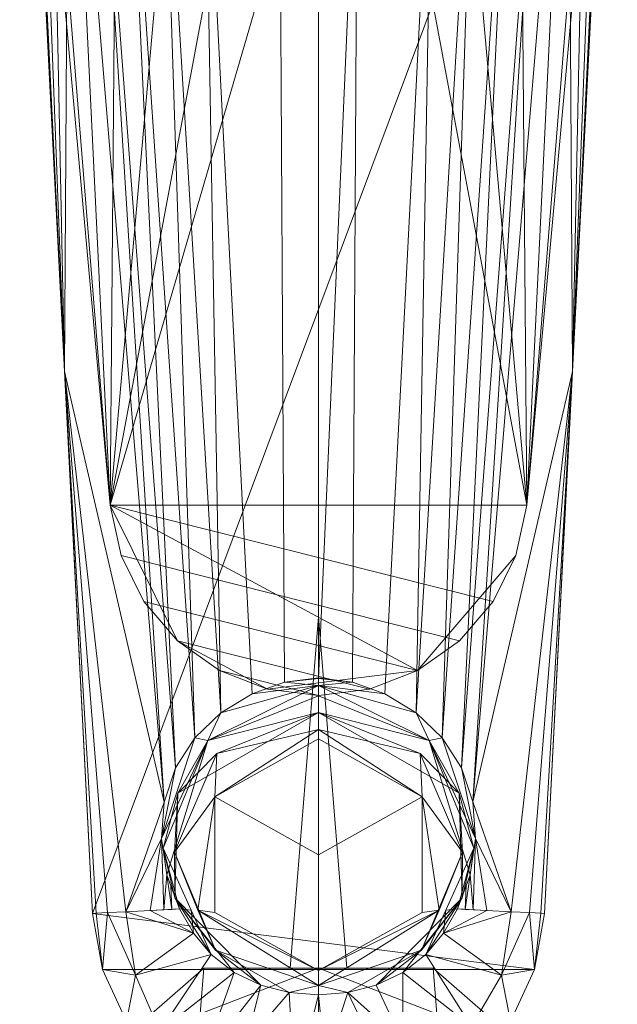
# Model space of a CAD drawing. Header units: millimetres. Extents: x -126 to 126, y -183 to 32.
# Tile 250 of 256: x -21 to 21, y -106 to -37. Entities that reach past the tile are written whole.
import ezdxf

# ---------------------------------------------------------------- set-up
doc = ezdxf.new("R2010")
doc.units = ezdxf.units.MM
doc.layers.add('M-520-M_DRAINAGE_FW', color=2, linetype='Continuous', lineweight=30)

# ---------------------------------------------------------------- blocks, each defined once
blk = doc.blocks.new('AmericanStandard_BasinMixer_NeoModern__FFAS0701-101500BF0_ - Neo Modern Basin Mixer with Pop-up Drain-6022-3D View 1')
at = {"layer": 'M-520-M_DRAINAGE_FW', "lineweight": 9}
mesh = blk.add_polyface(dxfattribs=at)
corners = [(21, 0, 85), (20.284, 5.435, 85), (18.187, 10.5, 85), (14.849, 14.849, 85), (10.5, 18.187, 85), (5.435, 20.284, 85), (0, 21, 85), (-5.435, 20.284, 85), (-10.5, 18.187, 85), (-14.849, 14.849, 85), (-18.187, 10.5, 85), (-20.284, 5.435, 85), (-21, 0, 85), (-20.997, -0.353, 85), (-20.988, -0.706, 85), (-20.973, -1.058, 85), (-20.953, -1.411, 85), (-15.886, -99.901, 85), (-15.174, -103.855, 85), (-13.495, -107.504, 85), (-10.955, -110.617, 85), (-7.716, -112.993, 85), (-3.985, -114.483, 85), (0, -114.99, 85), (3.985, -114.483, 85), (7.716, -112.993, 85), (10.955, -110.617, 85), (13.495, -107.504, 85), (15.174, -103.855, 85), (15.886, -99.901, 85), (20.953, -1.411, 85), (20.973, -1.058, 85), (20.988, -0.706, 85), (20.997, -0.353, 85)]
mesh.append_faces([[corners[k] for k in face] for face in [(21, 24, 25), (28, 17, 18), (13, 33, 0, 12), (12, 0, 1, 11), (14, 32, 33, 13), (8, 4, 5, 7), (4, 8, 9), (32, 14, 15)]], dxfattribs={"vtx0": -1, "vtx2": -1})
mesh.append_faces([[corners[k] for k in face] for face in [(29, 30, 17, 28), (1, 2, 11)]], dxfattribs={"vtx1": -1, "vtx2": -1})
mesh.append_faces([[corners[k] for k in face] for face in [(25, 26, 20, 21), (26, 27, 19, 20), (27, 28, 18, 19), (30, 31, 16, 17), (15, 16, 31, 32), (2, 3, 10, 11), (3, 4, 9, 10)]], dxfattribs={"vtx1": -1, "vtx3": -1})
mesh.append_faces([[corners[k] for k in face] for face in [(22, 23, 24, 21), (5, 6, 7)]], dxfattribs={"vtx2": -1})
mesh = blk.add_polyface(dxfattribs=at)
corners = [(-20.915, -1.893, 125), (-14.641, -71.202, 125), (-13.874, -74.738, 125), (-12.266, -77.98, 125), (-9.916, -80.731, 125), (-6.964, -82.824, 125), (-3.591, -84.133, 125), (0, -84.578, 125), (3.591, -84.133, 125), (6.964, -82.824, 125), (9.916, -80.731, 125), (12.266, -77.98, 125), (13.874, -74.738, 125), (14.641, -71.202, 125), (20.915, -1.893, 125), (20.726, 3.38, 125), (19.229, 8.44, 125), (16.518, 12.967, 125), (-16.518, 12.967, 125), (-18.659, 9.635, 125), (-20.136, 5.961, 125), (-20.897, 2.075, 125)]
mesh.append_faces([[corners[k] for k in face] for face in [(18, 16, 17)]], dxfattribs={"vtx0": -1})
mesh.append_faces([[corners[k] for k in face] for face in [(0, 16, 20, 21)]], dxfattribs={"vtx0": -1, "vtx1": -1})
mesh.append_faces([[corners[k] for k in face] for face in [(9, 1, 4, 6)]], dxfattribs={"vtx0": -1, "vtx1": -1, "vtx2": -1, "vtx3": -1})
mesh.append_faces([[corners[k] for k in face] for face in [(12, 13, 1, 9)]], dxfattribs={"vtx1": -1, "vtx2": -1, "vtx3": -1})
mesh.append_faces([[corners[k] for k in face] for face in [(0, 1, 13, 14)]], dxfattribs={"vtx1": -1, "vtx3": -1})
mesh.append_faces([[corners[k] for k in face] for face in [(2, 3, 4, 1), (4, 5, 6), (7, 8, 9, 6)]], dxfattribs={"vtx2": -1})
mesh.append_faces([[corners[k] for k in face] for face in [(18, 19, 20, 16), (14, 15, 16, 0)]], dxfattribs={"vtx2": -1, "vtx3": -1})
mesh.append_faces([[corners[k] for k in face] for face in [(9, 10, 11, 12)]], dxfattribs={"vtx3": -1})
mesh = blk.add_polyface(dxfattribs=at)
corners = [(0, -103.75, -130.8), (-2, -103.75, -128.8), (0, -103.75, -126.8), (0, 0, -126.8), (-2, 0, -128.8), (0, 0, -130.8), (0, -54.37, -130.8), (0, -51.875, -126.8), (0, -24.69, -126.8), (0, -24.69, -130.8), (0, -79.06, -126.8), (0, -79.06, -130.8)]
mesh.append_faces([[corners[k] for k in face] for face in [(4, 9, 8), (10, 11, 1)]], dxfattribs={"vtx0": -1, "vtx1": -1, "vtx2": -1})
mesh.append_faces([[corners[k] for k in face] for face in [(10, 7, 6, 11), (7, 8, 9, 6)]], dxfattribs={"vtx1": -1, "vtx3": -1})
mesh.append_faces([[corners[k] for k in face] for face in [(1, 2, 10), (8, 3, 4), (4, 5, 9), (11, 0, 1)]], dxfattribs={"vtx2": -1})
mesh = blk.add_polyface(dxfattribs=at)
corners = [(0, -103.75, -126.8), (2, -103.75, -128.8), (0, -103.75, -130.8), (0, 0, -130.8), (2, 0, -128.8), (0, 0, -126.8), (0, -54.37, -126.8), (0, -51.875, -130.8), (0, -24.69, -130.8), (0, -24.69, -126.8), (0, -79.06, -130.8), (0, -79.06, -126.8)]
mesh.append_faces([[corners[k] for k in face] for face in [(11, 10, 6)]], dxfattribs={"vtx0": -1, "vtx1": -1})
mesh.append_faces([[corners[k] for k in face] for face in [(10, 11, 1), (4, 9, 8)]], dxfattribs={"vtx0": -1, "vtx1": -1, "vtx2": -1})
mesh.append_faces([[corners[k] for k in face] for face in [(6, 10, 7, 9), (9, 7, 8)]], dxfattribs={"vtx0": -1, "vtx2": -1})
mesh.append_faces([[corners[k] for k in face] for face in [(1, 2, 10), (8, 3, 4), (4, 5, 9), (11, 0, 1)]], dxfattribs={"vtx2": -1})
mesh = blk.add_polyface(dxfattribs=at)
corners = [(-15.886, -99.901, 75), (-15.886, -99.901, 85), (-20.953, -1.411, 85), (-20.953, -1.411, 75)]
mesh.append_faces([[corners[k] for k in face] for face in [(3, 0, 1, 2)]])
mesh = blk.add_polyface(dxfattribs=at)
corners = [(-9.774, -99.587, 64.539), (-11.838, -99.693, 66.009), (-13.548, -99.781, 67.88), (-14.827, -99.847, 70.069), (-15.618, -99.887, 72.478), (-15.886, -99.901, 75), (-20.953, -1.411, 75), (-20.63, -3.923, 72.858), (-19.959, -6.53, 70.88), (-18.936, -9.08, 68.978), (-17.544, -11.541, 67.197), (-15.764, -13.874, 65.6), (-13.575, -16.023, 64.275), (-10.973, -17.905, 63.351), (-8.011, -19.412, 63), (-4.664, -84.453, 63), (-6.863, -85.805, 63.216), (-8.691, -87.558, 63.752), (-10.044, -89.666, 64.408), (-10.841, -92.07, 64.951), (-11.032, -94.643, 65.17), (-10.648, -97.197, 64.998), (-10.861, -99.643, 65.313), (-17.845, -61.809, 75), (-10.318, -99.615, 64.926), (-10.371, -97.954, 64.853)]
mesh.append_faces([[corners[k] for k in face] for face in [(21, 22, 20), (1, 20, 22), (12, 18, 11), (14, 16, 13), (13, 17, 12), (17, 13, 16), (4, 23, 3), (3, 23, 2), (11, 19, 10), (2, 20, 1)]], dxfattribs={"vtx0": -1, "vtx1": -1})
mesh.append_faces([[corners[k] for k in face] for face in [(19, 2, 23), (23, 10, 19)]], dxfattribs={"vtx0": -1, "vtx1": -1, "vtx2": -1})
mesh.append_faces([[corners[k] for k in face] for face in [(11, 18, 19), (12, 17, 18), (21, 24, 22), (23, 7, 8), (23, 9, 10), (24, 21, 25)]], dxfattribs={"vtx0": -1, "vtx2": -1})
mesh.append_faces([[corners[k] for k in face] for face in [(15, 16, 14), (5, 23, 4), (6, 7, 23)]], dxfattribs={"vtx1": -1})
mesh.append_faces([[corners[k] for k in face] for face in [(19, 20, 2), (8, 9, 23)]], dxfattribs={"vtx1": -1, "vtx2": -1})
mesh.append_faces([[corners[k] for k in face] for face in [(25, 0, 24)]], dxfattribs={"vtx2": -1})
mesh = blk.add_polyface(dxfattribs=at)
corners = [(20.915, -1.893, 120.5), (14.641, -71.202, 120.5), (13.874, -74.738, 120.5), (12.266, -77.98, 120.5), (9.916, -80.731, 120.5), (6.964, -82.824, 120.5), (3.591, -84.133, 120.5), (0, -84.578, 120.5), (-3.591, -84.133, 120.5), (-6.964, -82.824, 120.5), (-9.916, -80.731, 120.5), (-12.266, -77.98, 120.5), (-13.874, -74.738, 120.5), (-14.641, -71.202, 120.5), (-20.915, -1.893, 120.5), (-19.819, -6.944, 120.5), (-17.522, -11.575, 120.5), (-14.164, -15.504, 120.5), (-9.948, -18.494, 120.5), (-5.129, -20.364, 120.5), (0, -21, 120.5), (5.129, -20.364, 120.5), (9.948, -18.494, 120.5), (14.164, -15.504, 120.5), (17.522, -11.575, 120.5), (19.819, -6.944, 120.5)]
mesh.append_faces([[corners[k] for k in face] for face in [(17, 13, 16)]], dxfattribs={"vtx0": -1, "vtx1": -1})
mesh.append_faces([[corners[k] for k in face] for face in [(1, 13, 20, 21)]], dxfattribs={"vtx0": -1, "vtx1": -1, "vtx3": -1})
mesh.append_faces([[corners[k] for k in face] for face in [(14, 15, 13)]], dxfattribs={"vtx1": -1})
mesh.append_faces([[corners[k] for k in face] for face in [(2, 3, 13, 1), (18, 19, 13), (17, 18, 13), (15, 16, 13), (21, 22, 1), (23, 24, 1), (24, 25, 1), (22, 23, 1), (19, 20, 13)]], dxfattribs={"vtx1": -1, "vtx2": -1})
mesh.append_faces([[corners[k] for k in face] for face in [(9, 10, 6, 7), (11, 12, 4, 5), (10, 11, 5, 6), (12, 13, 3, 4)]], dxfattribs={"vtx1": -1, "vtx3": -1})
mesh.append_faces([[corners[k] for k in face] for face in [(7, 8, 9), (25, 0, 1)]], dxfattribs={"vtx2": -1})
mesh = blk.add_polyface(dxfattribs=at)
corners = [(-14.641, -71.202, 125), (-20.915, -1.893, 125), (-20.915, -1.893, 120.5), (-14.641, -71.202, 120.5)]
mesh.append_faces([[corners[k] for k in face] for face in [(3, 0, 1, 2)]])
mesh = blk.add_polyface(dxfattribs=at)
corners = [(15.886, -99.901, 75), (15.618, -99.887, 72.478), (14.827, -99.847, 70.069), (13.548, -99.781, 67.88), (11.838, -99.693, 66.009), (9.774, -99.587, 64.539), (10.65, -97.192, 64.999), (11.032, -94.635, 65.17), (10.839, -92.063, 64.95), (10.041, -89.661, 64.407), (8.688, -87.555, 63.751), (6.859, -85.802, 63.215), (4.664, -84.453, 63), (8.011, -19.412, 63), (10.973, -17.905, 63.351), (13.575, -16.023, 64.275), (15.764, -13.874, 65.6), (17.544, -11.541, 67.197), (18.936, -9.08, 68.978), (19.959, -6.53, 70.88), (20.63, -3.923, 72.858), (20.953, -1.411, 75), (10.861, -99.643, 65.313), (17.845, -61.809, 75), (10.318, -99.615, 64.926), (10.371, -97.953, 64.853)]
mesh.append_faces([[corners[k] for k in face] for face in [(14, 11, 13), (7, 22, 6), (16, 9, 15), (18, 23, 17), (19, 23, 18), (3, 23, 2)]], dxfattribs={"vtx0": -1, "vtx1": -1})
mesh.append_faces([[corners[k] for k in face] for face in [(23, 8, 17), (8, 23, 3)]], dxfattribs={"vtx0": -1, "vtx1": -1, "vtx2": -1})
mesh.append_faces([[corners[k] for k in face] for face in [(10, 14, 15), (6, 22, 24), (3, 7, 8), (7, 4, 22), (8, 16, 17), (23, 1, 2)]], dxfattribs={"vtx0": -1, "vtx2": -1})
mesh.append_faces([[corners[k] for k in face] for face in [(12, 13, 11), (0, 1, 23)]], dxfattribs={"vtx1": -1})
mesh.append_faces([[corners[k] for k in face] for face in [(10, 11, 14), (9, 10, 15), (8, 9, 16), (25, 6, 24), (19, 20, 23), (3, 4, 7)]], dxfattribs={"vtx1": -1, "vtx2": -1})
mesh.append_faces([[corners[k] for k in face] for face in [(20, 21, 23), (24, 5, 25)]], dxfattribs={"vtx2": -1})
mesh = blk.add_polyface(dxfattribs=at)
corners = [(20.915, -1.893, 125), (14.641, -71.202, 125), (14.641, -71.202, 120.5), (20.915, -1.893, 120.5)]
mesh.append_faces([[corners[k] for k in face] for face in [(3, 0, 1, 2)]])
mesh = blk.add_polyface(dxfattribs=at)
corners = [(15.886, -99.901, 85), (15.886, -99.901, 75), (20.953, -1.411, 75), (20.953, -1.411, 85)]
mesh.append_faces([[corners[k] for k in face] for face in [(0, 1, 2, 3)]])
mesh = blk.add_polyface(dxfattribs=at)
corners = [(-8.011, -19.412, 63), (-2.732, -20.822, 63), (2.732, -20.822, 63), (8.011, -19.412, 63), (4.664, -84.453, 63), (2.393, -83.648, 63), (0, -83.375, 63), (-2.393, -83.648, 63), (-4.664, -84.453, 63)]
mesh.append_faces([[corners[k] for k in face] for face in [(5, 2, 3, 4)]], dxfattribs={"vtx0": -1})
mesh.append_faces([[corners[k] for k in face] for face in [(0, 1, 7, 8)]], dxfattribs={"vtx1": -1})
mesh.append_faces([[corners[k] for k in face] for face in [(5, 6, 2)]], dxfattribs={"vtx1": -1, "vtx2": -1})
mesh.append_faces([[corners[k] for k in face] for face in [(1, 2, 6, 7)]], dxfattribs={"vtx1": -1, "vtx3": -1})
mesh = blk.add_polyface(dxfattribs=at)
corners = [(14.641, -71.202, 125), (13.874, -74.738, 125), (12.266, -77.98, 125), (9.916, -80.731, 125), (6.964, -82.824, 125), (3.591, -84.133, 125), (0, -84.578, 125), (-3.591, -84.133, 125), (-6.964, -82.824, 125), (-9.916, -80.731, 125), (-12.266, -77.98, 125), (-13.874, -74.738, 125), (-14.641, -71.202, 125), (-14.641, -71.202, 120.5), (-13.874, -74.738, 120.5), (-12.266, -77.98, 120.5), (-9.916, -80.731, 120.5), (-6.964, -82.824, 120.5), (-3.591, -84.133, 120.5), (0, -84.578, 120.5), (3.591, -84.133, 120.5), (6.964, -82.824, 120.5), (9.916, -80.731, 120.5), (12.266, -77.98, 120.5), (13.874, -74.738, 120.5), (14.641, -71.202, 120.5)]
mesh.append_faces([[corners[k] for k in face] for face in [(13, 14, 11, 12), (0, 1, 24, 25)]], dxfattribs={"vtx1": -1})
mesh.append_faces([[corners[k] for k in face] for face in [(14, 15, 10, 11), (16, 17, 8, 9), (15, 16, 9, 10), (17, 18, 7, 8), (6, 7, 18, 19), (19, 20, 5, 6), (20, 21, 4, 5), (22, 23, 2, 3), (21, 22, 3, 4), (23, 24, 1, 2)]], dxfattribs={"vtx1": -1, "vtx3": -1})
mesh = blk.add_polyface(dxfattribs=at)
corners = [(0, -83.339, 63.116), (0, -84.593, 59), (-7.785, -87.742, 59.844), (-10.923, -95.309, 61.872), (-7.543, -102.779, 63.873), (-8.786, -101.281, 64.162), (-9.774, -99.587, 64.539), (-10.648, -97.197, 64.998), (-11.032, -94.643, 65.17), (-10.841, -92.07, 64.951), (-10.044, -89.666, 64.408), (-8.691, -87.558, 63.752), (-6.863, -85.805, 63.216), (-4.664, -84.453, 63), (-2.393, -83.648, 63), (0, -83.884, 61.328), (-8.946, -99.68, 63.043)]
mesh.append_faces([[corners[k] for k in face] for face in [(2, 15, 1)]], dxfattribs={"vtx0": -1})
mesh.append_faces([[corners[k] for k in face] for face in [(12, 2, 11), (6, 16, 5)]], dxfattribs={"vtx0": -1, "vtx1": -1})
mesh.append_faces([[corners[k] for k in face] for face in [(2, 12, 15), (2, 8, 11)]], dxfattribs={"vtx0": -1, "vtx1": -1, "vtx2": -1})
mesh.append_faces([[corners[k] for k in face] for face in [(15, 12, 13), (3, 6, 7)]], dxfattribs={"vtx0": -1, "vtx2": -1})
mesh.append_faces([[corners[k] for k in face] for face in [(4, 5, 16), (9, 10, 8)]], dxfattribs={"vtx1": -1})
mesh.append_faces([[corners[k] for k in face] for face in [(13, 14, 15), (3, 16, 6), (10, 11, 8), (7, 8, 2), (2, 3, 7)]], dxfattribs={"vtx1": -1, "vtx2": -1})
mesh.append_faces([[corners[k] for k in face] for face in [(14, 0, 15)]], dxfattribs={"vtx2": -1})
mesh = blk.add_polyface(dxfattribs=at)
corners = [(0, -84.593, 59), (0, -83.339, 63.116), (2.393, -83.648, 63), (4.664, -84.453, 63), (6.859, -85.802, 63.215), (8.688, -87.555, 63.751), (10.041, -89.661, 64.407), (10.839, -92.063, 64.95), (11.032, -94.635, 65.17), (10.65, -97.192, 64.999), (9.774, -99.587, 64.539), (8.786, -101.281, 64.162), (7.543, -102.779, 63.873), (10.923, -95.309, 61.872), (7.785, -87.742, 59.844), (0, -83.884, 61.328), (8.946, -99.68, 63.043)]
mesh.append_faces([[corners[k] for k in face] for face in [(13, 10, 16), (10, 13, 9), (14, 9, 13), (5, 14, 4), (3, 15, 2)]], dxfattribs={"vtx0": -1, "vtx1": -1})
mesh.append_faces([[corners[k] for k in face] for face in [(15, 4, 14), (5, 8, 14)]], dxfattribs={"vtx0": -1, "vtx1": -1, "vtx2": -1})
mesh.append_faces([[corners[k] for k in face] for face in [(16, 10, 11), (14, 8, 9), (15, 3, 4)]], dxfattribs={"vtx0": -1, "vtx2": -1})
mesh.append_faces([[corners[k] for k in face] for face in [(5, 6, 8)]], dxfattribs={"vtx1": -1, "vtx2": -1})
mesh.append_faces([[corners[k] for k in face] for face in [(6, 7, 8), (14, 0, 15), (11, 12, 16), (15, 1, 2)]], dxfattribs={"vtx2": -1})
mesh = blk.add_polyface(dxfattribs=at)
corners = [(0, -87.632, 57.314), (-7.297, -91.701, 58.404), (-7.297, -99.84, 60.585), (0, -103.91, 61.676), (0, -104.975, 62.269), (0, -105.633, 63.295), (-2.05, -105.467, 63.331), (-4.063, -104.949, 63.442), (-5.93, -104.057, 63.629), (-7.543, -102.779, 63.873), (-10.923, -95.309, 61.872), (-7.785, -87.742, 59.844), (0, -84.593, 59), (0, -85.772, 57.543), (-10.128, -95.598, 60.14), (-7.236, -102.488, 62.026), (0, -86.965, 57.396), (-9.897, -91.455, 59.859), (-7.148, -88.659, 58.286), (-10.091, -98.812, 61.805), (-8.489, -99.681, 60.76)]
mesh.append_faces([[corners[k] for k in face] for face in [(6, 4, 5)]], dxfattribs={"vtx0": -1})
mesh.append_faces([[corners[k] for k in face] for face in [(7, 15, 6), (10, 19, 9), (4, 20, 3)]], dxfattribs={"vtx0": -1, "vtx1": -1})
mesh.append_faces([[corners[k] for k in face] for face in [(18, 1, 14), (1, 20, 14), (4, 6, 15), (18, 17, 13), (7, 19, 15), (1, 18, 16), (20, 15, 14), (4, 15, 20), (10, 17, 19), (13, 17, 11), (19, 17, 14), (15, 19, 14), (18, 14, 17)]], dxfattribs={"vtx0": -1, "vtx1": -1, "vtx2": -1})
mesh.append_faces([[corners[k] for k in face] for face in [(19, 8, 9), (17, 10, 11), (20, 2, 3)]], dxfattribs={"vtx0": -1, "vtx2": -1})
mesh.append_faces([[corners[k] for k in face] for face in [(12, 13, 11)]], dxfattribs={"vtx1": -1})
mesh.append_faces([[corners[k] for k in face] for face in [(1, 2, 20), (13, 16, 18), (7, 8, 19)]], dxfattribs={"vtx1": -1, "vtx2": -1})
mesh.append_faces([[corners[k] for k in face] for face in [(16, 0, 1)]], dxfattribs={"vtx2": -1})
mesh = blk.add_polyface(dxfattribs=at)
corners = [(0, -103.91, 61.676), (7.297, -99.84, 60.585), (7.297, -91.701, 58.404), (0, -87.632, 57.314), (0, -85.772, 57.543), (0, -84.593, 59), (7.785, -87.742, 59.844), (10.923, -95.309, 61.872), (7.543, -102.779, 63.873), (5.93, -104.057, 63.629), (4.063, -104.949, 63.442), (2.05, -105.467, 63.331), (0, -105.633, 63.295), (0, -104.975, 62.269), (10.128, -95.598, 60.14), (7.236, -102.488, 62.026), (0, -86.965, 57.396), (9.897, -91.455, 59.859), (7.148, -88.659, 58.286), (10.091, -98.812, 61.805), (8.489, -99.681, 60.76)]
mesh.append_faces([[corners[k] for k in face] for face in [(2, 20, 1), (1, 20, 0), (7, 17, 6)]], dxfattribs={"vtx0": -1, "vtx1": -1})
mesh.append_faces([[corners[k] for k in face] for face in [(15, 20, 14), (17, 19, 14), (19, 15, 14), (19, 10, 15), (4, 17, 18), (17, 14, 18), (20, 2, 14), (16, 18, 2), (11, 13, 15), (6, 17, 4), (7, 19, 17), (13, 20, 15), (2, 18, 14)]], dxfattribs={"vtx0": -1, "vtx1": -1, "vtx2": -1})
mesh.append_faces([[corners[k] for k in face] for face in [(19, 9, 10), (15, 10, 11)]], dxfattribs={"vtx0": -1, "vtx2": -1})
mesh.append_faces([[corners[k] for k in face] for face in [(13, 0, 20), (8, 9, 19), (16, 4, 18), (7, 8, 19)]], dxfattribs={"vtx1": -1, "vtx2": -1})
mesh.append_faces([[corners[k] for k in face] for face in [(11, 12, 13), (2, 3, 16), (4, 5, 6)]], dxfattribs={"vtx2": -1})
mesh = blk.add_polyface(dxfattribs=at)
corners = [(0, -103.91, 61.676), (-7.297, -99.84, 60.585), (-7.297, -91.701, 58.404), (0, -87.632, 57.314), (0, -95.771, 59.495)]
mesh.append_faces([[corners[k] for k in face] for face in [(2, 3, 4)]], dxfattribs={"vtx2": -1})
mesh.append_faces([[corners[k] for k in face] for face in [(4, 0, 1, 2)]], dxfattribs={"vtx3": -1})
mesh = blk.add_polyface(dxfattribs=at)
corners = [(0, -95.771, 59.495), (0, -87.632, 57.314), (7.297, -91.701, 58.404), (7.297, -99.84, 60.585), (0, -103.91, 61.676)]
mesh.append_faces([[corners[k] for k in face] for face in [(1, 2, 0)]], dxfattribs={"vtx1": -1})
mesh.append_faces([[corners[k] for k in face] for face in [(3, 4, 0, 2)]], dxfattribs={"vtx2": -1})
mesh = blk.add_polyface(dxfattribs=at)
corners = [(-15.886, -99.901, 75), (-15.618, -99.887, 72.478), (-14.827, -99.847, 70.069), (-13.548, -99.781, 67.88), (-11.838, -99.693, 66.009), (-9.774, -99.587, 64.539), (-8.786, -101.281, 64.162), (-7.543, -102.779, 63.873), (-5.93, -104.057, 63.629), (-4.063, -104.949, 63.442), (-2.05, -105.467, 63.331), (0, -105.633, 63.295), (2.05, -105.467, 63.331), (4.063, -104.949, 63.442), (5.93, -104.057, 63.629), (7.543, -102.779, 63.873), (8.786, -101.281, 64.162), (9.774, -99.587, 64.539), (11.838, -99.693, 66.009), (13.548, -99.781, 67.88), (14.827, -99.847, 70.069), (15.618, -99.887, 72.478), (15.886, -99.901, 75), (15.174, -103.855, 75), (13.495, -107.504, 75), (10.955, -110.617, 75), (7.716, -112.993, 75), (3.985, -114.483, 75), (0, -114.99, 75), (-3.985, -114.483, 75), (-7.716, -112.993, 75), (-10.955, -110.617, 75), (-13.495, -107.504, 75), (-15.174, -103.855, 75), (-12.864, -104.251, 68.301), (12.864, -104.251, 68.301), (-1.677, -112.257, 67.507), (5, -111.608, 67.772), (-8.092, -110.111, 68.033), (10.749, -107.856, 68.317), (1.815, -113.339, 69.126), (-11.157, -108.189, 69.181), (-5.34, -112.459, 69.181), (8.537, -110.717, 69.232), (-5.062, -108.948, 65.385), (0.457, -110.32, 65.506), (5.926, -108.93, 65.702)]
mesh.append_faces([[corners[k] for k in face] for face in [(23, 21, 22)]], dxfattribs={"vtx0": -1})
mesh.append_faces([[corners[k] for k in face] for face in [(9, 38, 8), (26, 43, 25), (29, 36, 28), (14, 46, 13), (12, 45, 11), (21, 23, 20), (20, 35, 19)]], dxfattribs={"vtx0": -1, "vtx1": -1})
mesh.append_faces([[corners[k] for k in face] for face in [(45, 40, 36), (6, 34, 3), (41, 8, 38), (42, 44, 36), (38, 9, 44), (35, 24, 39), (33, 2, 34), (38, 31, 41), (30, 38, 42), (37, 40, 45), (12, 37, 45), (14, 39, 46), (12, 46, 37), (46, 39, 43), (16, 19, 35), (36, 11, 45), (28, 36, 40), (36, 44, 10), (35, 39, 15), (25, 43, 39), (32, 34, 41), (20, 23, 35), (38, 44, 42), (46, 43, 37), (41, 34, 7), (26, 37, 43), (40, 37, 27), (36, 29, 42)]], dxfattribs={"vtx0": -1, "vtx1": -1, "vtx2": -1})
mesh.append_faces([[corners[k] for k in face] for face in [(46, 12, 13), (34, 6, 7), (34, 2, 3), (41, 7, 8), (39, 14, 15), (35, 15, 16)]], dxfattribs={"vtx0": -1, "vtx2": -1})
mesh.append_faces([[corners[k] for k in face] for face in [(5, 6, 4), (17, 18, 16)]], dxfattribs={"vtx1": -1})
mesh.append_faces([[corners[k] for k in face] for face in [(3, 4, 6), (1, 2, 33), (30, 31, 38), (23, 24, 35), (29, 30, 42), (32, 33, 34), (10, 11, 36), (18, 19, 16), (31, 32, 41), (24, 25, 39), (26, 27, 37), (27, 28, 40), (9, 10, 44)]], dxfattribs={"vtx1": -1, "vtx2": -1})
mesh.append_faces([[corners[k] for k in face] for face in [(33, 0, 1)]], dxfattribs={"vtx2": -1})
mesh = blk.add_polyface(dxfattribs=at)
corners = [(15.886, -99.901, 85), (15.174, -103.855, 85), (13.495, -107.504, 85), (10.955, -110.617, 85), (7.716, -112.993, 85), (3.985, -114.483, 85), (0, -114.99, 85), (-3.985, -114.483, 85), (-7.716, -112.993, 85), (-10.955, -110.617, 85), (-13.495, -107.504, 85), (-15.174, -103.855, 85), (-15.886, -99.901, 85), (-15.886, -99.901, 75), (-15.174, -103.855, 75), (-13.495, -107.504, 75), (-10.955, -110.617, 75), (-7.716, -112.993, 75), (-3.985, -114.483, 75), (0, -114.99, 75), (3.985, -114.483, 75), (7.716, -112.993, 75), (10.955, -110.617, 75), (13.495, -107.504, 75), (15.174, -103.855, 75), (15.886, -99.901, 75)]
mesh.append_faces([[corners[k] for k in face] for face in [(0, 1, 24, 25), (13, 14, 11, 12)]], dxfattribs={"vtx1": -1})
mesh.append_faces([[corners[k] for k in face] for face in [(1, 2, 23, 24), (3, 4, 21, 22), (2, 3, 22, 23), (4, 5, 20, 21), (19, 20, 5, 6), (6, 7, 18, 19), (7, 8, 17, 18), (9, 10, 15, 16), (8, 9, 16, 17), (10, 11, 14, 15)]], dxfattribs={"vtx1": -1, "vtx3": -1})
mesh = blk.add_polyface(dxfattribs=at)
corners = [(0, -106.95, -140.546), (-8.306, -106.95, -137.106), (-11.747, -106.95, -128.8), (-8.306, -106.95, -120.494), (0, -106.95, -117.053), (0, -103.75, -119.491), (-8.062, -103.75, -124.145), (-8.062, -103.75, -133.455), (0, -103.75, -138.109)]
mesh.append_faces([[corners[k] for k in face] for face in [(1, 8, 0)]], dxfattribs={"vtx0": -1})
mesh.append_faces([[corners[k] for k in face] for face in [(7, 2, 6)]], dxfattribs={"vtx0": -1, "vtx1": -1})
mesh.append_faces([[corners[k] for k in face] for face in [(6, 2, 3), (7, 1, 2)]], dxfattribs={"vtx0": -1, "vtx2": -1})
mesh.append_faces([[corners[k] for k in face] for face in [(5, 6, 3), (7, 8, 1)]], dxfattribs={"vtx1": -1, "vtx2": -1})
mesh.append_faces([[corners[k] for k in face] for face in [(3, 4, 5)]], dxfattribs={"vtx2": -1})
mesh = blk.add_polyface(dxfattribs=at)
corners = [(0, -103.75, -138.109), (-8.062, -103.75, -133.455), (-8.062, -103.75, -124.145), (0, -103.75, -119.491), (0, -103.75, -128.8)]
mesh.append_faces([[corners[k] for k in face] for face in [(2, 3, 4)]], dxfattribs={"vtx2": -1})
mesh.append_faces([[corners[k] for k in face] for face in [(4, 0, 1, 2)]], dxfattribs={"vtx3": -1})
mesh = blk.add_polyface(dxfattribs=at)
corners = [(0, -103.75, -128.8), (0, -103.75, -126.8), (-2, -103.75, -128.8), (0, -103.75, -130.8)]
mesh.append_faces([[corners[k] for k in face] for face in [(2, 3, 0, 1)]])
mesh = blk.add_polyface(dxfattribs=at)
corners = [(0, -103.75, -128.8), (0, -103.75, -130.8), (2, -103.75, -128.8), (0, -103.75, -126.8)]
mesh.append_faces([[corners[k] for k in face] for face in [(0, 1, 2, 3)]])
mesh = blk.add_polyface(dxfattribs=at)
corners = [(0, -103.75, -119.491), (8.062, -103.75, -124.145), (8.062, -103.75, -133.455), (0, -103.75, -138.109), (0, -103.75, -128.8)]
mesh.append_faces([[corners[k] for k in face] for face in [(0, 1, 4)]], dxfattribs={"vtx1": -1})
mesh.append_faces([[corners[k] for k in face] for face in [(2, 3, 4, 1)]], dxfattribs={"vtx2": -1})
mesh = blk.add_polyface(dxfattribs=at)
corners = [(0, -106.95, -117.053), (8.306, -106.95, -120.494), (11.747, -106.95, -128.8), (8.306, -106.95, -137.106), (0, -106.95, -140.546), (0, -103.75, -138.109), (8.062, -103.75, -133.455), (8.062, -103.75, -124.145), (0, -103.75, -119.491)]
mesh.append_faces([[corners[k] for k in face] for face in [(1, 8, 0)]], dxfattribs={"vtx0": -1})
mesh.append_faces([[corners[k] for k in face] for face in [(7, 2, 6)]], dxfattribs={"vtx0": -1, "vtx1": -1})
mesh.append_faces([[corners[k] for k in face] for face in [(6, 2, 3), (7, 1, 2)]], dxfattribs={"vtx0": -1, "vtx2": -1})
mesh.append_faces([[corners[k] for k in face] for face in [(5, 6, 3), (7, 8, 1)]], dxfattribs={"vtx1": -1, "vtx2": -1})
mesh.append_faces([[corners[k] for k in face] for face in [(3, 4, 5)]], dxfattribs={"vtx2": -1})

msp = doc.modelspace()

# ---------------------------------------------------------------- block references
at = {"layer": 'M-520-M_DRAINAGE_FW', "lineweight": 9}
msp.add_blockref('AmericanStandard_BasinMixer_NeoModern__FFAS0701-101500BF0_ - Neo Modern Basin Mixer with Pop-up Drain-6022-3D View 1', (0, 0), dxfattribs=at)

doc.saveas('drawing.dxf')
